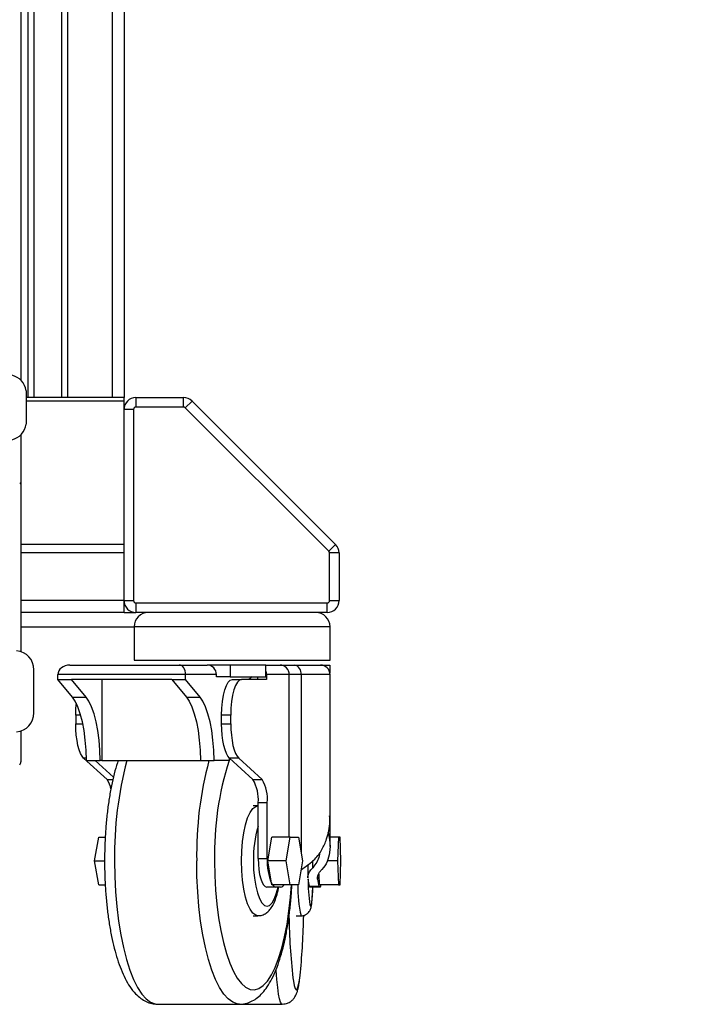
# Model space of a CAD drawing. Header units: millimetres. Extents: x 0 to 420, y 0 to 297.
# Tile 53 of 69: x 321 to 331, y 175 to 190. Entities that reach past the tile are written whole.
import ezdxf

# ---------------------------------------------------------------- set-up
doc = ezdxf.new("R2010")
doc.units = ezdxf.units.MM
doc.layers.add('QUOTE', color=174, linetype='Continuous')
doc.styles.add('SLDTEXTSTYLE3', font='TXT', dxfattribs={"width": 0.75})
doc.dimstyles.new('SLDDIMSTYLE0', dxfattribs={"dimtxt": 3, "dimasz": 3, "dimexe": 0, "dimexo": 0.0625, "dimgap": 0.75, "dimtad": 1, "dimlfac": 13.970475, "dimrnd": 1e-09, "dimzin": 12, "dimdsep": 46, "dimtxsty": 'SLDTEXTSTYLE3', "dimsah": 1, "dimcen": 0.09, "dimadec": 0, "dimazin": 3, "dimtfac": 1, "dimtdec": 3, "dimtofl": 0, "dimtmove": 0, "dimatfit": 3, "dimfxl": 0, "dimfrac": 2, "dimtolj": 1, "dimtzin": 12, "dimarcsym": 0})

# ---------------------------------------------------------------- blocks, each defined once
blk = doc.blocks.new('_D')
at = {"layer": 'QUOTE'}
for p, q in [((292.494, 201.547), (317.69, 201.547)), ((317.69, 201.547), (363.192, 201.547))]:
    blk.add_line(p, q, dxfattribs=at)
for points in [[(292.494, 201.547), (295.494, 201.047), (295.494, 202.047)], [(317.69, 201.547), (314.69, 202.047), (314.69, 201.047)]]:
    blk.add_solid(points, dxfattribs=at)
at = {"layer": 'QUOTE', "insert": (356.542, 205.414), "char_height": 3, "attachment_point": 1, "style": 'SLDTEXTSTYLE3'}
blk.add_mtext('352', dxfattribs=at)

msp = doc.modelspace()

# ---------------------------------------------------------------- linework, layer by layer
at = {"color": 7, "linetype": 'Continuous', "lineweight": 25}
for p, q in [((320.82844, 238.33793), (320.82844, 184.29539)), ((320.9179, 238.33793), (320.9179, 184.29539)), ((321.33309, 238.33793), (321.33309, 184.29539)), ((321.42255, 238.33793), (321.42255, 184.29539)), ((322.09182, 238.33793), (322.09182, 184.29539)), ((322.27077, 238.33793), (322.27077, 184.29539)), ((320.72747, 191.41922), (320.72747, 184.55269)), ((320.80621, 184.39724), (320.80621, 183.89618)), ((322.27077, 184.29539), (320.80621, 184.29539)), ((322.27077, 184.24298), (322.27077, 184.29539)), ((322.44972, 184.29539), (322.44972, 184.15223)), ((322.44972, 184.29539), (323.16297, 184.29539)), ((323.16297, 184.15223), (323.16297, 184.29539)), ((322.27077, 184.24298), (320.80621, 184.24298)), ((322.27077, 184.11644), (322.27077, 184.24298)), ((323.16297, 184.15223), (322.44972, 184.15223)), ((323.2895, 184.24298), (323.18827, 184.14175)), ((325.3382, 181.99182), (323.18827, 184.14175)), ((323.2895, 184.24298), (325.43943, 182.09305)), ((322.41393, 184.11644), (322.27077, 184.11644)), ((322.27077, 181.25326), (322.27077, 184.11644)), ((322.41393, 184.11644), (322.41393, 181.25326)), ((320.72747, 183.74073), (320.72747, 182.98388)), ((320.72747, 182.98388), (320.72747, 180.48704)), ((322.27077, 182.09305), (320.72747, 182.09305)), ((325.3382, 181.99182), (325.43943, 182.09305)), ((322.27077, 181.96651), (320.72747, 181.96651)), ((325.34869, 181.25326), (325.34869, 181.96651)), ((325.49185, 181.96651), (325.34869, 181.96651)), ((325.49185, 181.96651), (325.49185, 181.25326)), ((322.27077, 181.25326), (320.72747, 181.25326)), ((322.27077, 181.07431), (322.27077, 181.25326)), ((322.27077, 181.25326), (322.41393, 181.25326)), ((322.44972, 181.21747), (325.3129, 181.21747)), ((322.44972, 181.21747), (322.44972, 181.07431)), ((325.3129, 181.07431), (325.3129, 181.21747)), ((325.34869, 181.25326), (325.49185, 181.25326)), ((322.27077, 181.07431), (320.72747, 181.07431)), ((322.27077, 181.07431), (322.44972, 181.07431)), ((325.3129, 181.07431), (322.44972, 181.07431)), ((320.72747, 180.85957), (322.42108, 180.85957)), ((322.42108, 180.85957), (322.42108, 180.35852)), ((325.28838, 180.85957), (322.42108, 180.85957)), ((325.35584, 180.85957), (325.28838, 180.85957)), ((325.35584, 180.35852), (325.35584, 180.85957)), ((322.42108, 180.35852), (325.28838, 180.35852)), ((325.28838, 180.35852), (325.35584, 180.35852)), ((320.9213, 179.57185), (320.9213, 180.21607)), ((321.45992, 180.28694), (323.09885, 180.28694)), ((323.09885, 180.28694), (323.51721, 180.28694)), ((323.85865, 180.28694), (323.51721, 180.28694)), ((323.85865, 180.28694), (323.85865, 180.10799)), ((324.39501, 180.28694), (323.85865, 180.28694)), ((324.39501, 180.28694), (324.60844, 180.28694)), ((324.39501, 180.10799), (324.39501, 180.28694)), ((324.60844, 180.28694), (324.82222, 180.28694)), ((324.82222, 180.28694), (325.21268, 180.28694)), ((325.21268, 180.28694), (325.24076, 180.28694)), ((325.24076, 180.28416), (325.24076, 180.28694)), ((325.24076, 180.28694), (325.35378, 180.28694)), ((325.35378, 180.28694), (325.35378, 180.16801)), ((321.28044, 180.0722), (321.28044, 180.14378)), ((323.19252, 180.14378), (321.28044, 180.14378)), ((321.28044, 180.0722), (321.4853, 180.0722)), ((321.49822, 179.80773), (321.28044, 180.0722)), ((322.98765, 180.0722), (321.4853, 180.0722)), ((321.70309, 179.80773), (321.4853, 180.0722)), ((321.93585, 180.0722), (321.93585, 178.85535)), ((322.98765, 180.0722), (323.19252, 180.0722)), ((322.98765, 180.0722), (323.20544, 179.80773)), ((323.19252, 180.0722), (323.19252, 180.14378)), ((323.65379, 180.14378), (323.19252, 180.14378)), ((323.41031, 179.80773), (323.19252, 180.0722)), ((323.65379, 180.10799), (323.65379, 180.14378)), ((323.85865, 180.10799), (323.65379, 180.10799)), ((323.85865, 180.10799), (324.39501, 180.10799)), ((323.89371, 180.0722), (324.03029, 180.0722)), ((324.40574, 180.0722), (324.03029, 180.0722)), ((324.19015, 180.10799), (324.13767, 180.0722)), ((324.26916, 180.10799), (324.26916, 180.0722)), ((324.40574, 180.14378), (324.40574, 180.0722)), ((324.74501, 180.14378), (324.40574, 180.14378)), ((324.92317, 180.14378), (324.74501, 180.14378)), ((324.74501, 177.71007), (324.74501, 180.14378)), ((324.92317, 180.14378), (324.92317, 177.48241)), ((325.35584, 180.14378), (324.92317, 180.14378)), ((325.35584, 178.02583), (325.35584, 180.14378)), ((321.49822, 179.80773), (321.70309, 179.80773)), ((323.20544, 179.80773), (323.41031, 179.80773)), ((321.54757, 179.53535), (321.54757, 179.40784)), ((321.62231, 179.53535), (321.54757, 179.53535)), ((323.7328, 179.40784), (323.7328, 179.53535)), ((323.86938, 179.53535), (323.7328, 179.53535)), ((323.86938, 179.40784), (323.86938, 179.53535)), ((320.72747, 179.30088), (320.72747, 178.83889)), ((321.54757, 179.40784), (321.65319, 179.40784)), ((323.7328, 179.40784), (323.86938, 179.40784)), ((321.66588, 178.89015), (322.01578, 178.56969)), ((321.7088, 178.89015), (321.66588, 178.89015)), ((321.70952, 178.85535), (321.91439, 178.85535)), ((321.84046, 178.85535), (322.11223, 178.60644)), ((321.93585, 178.85535), (321.91439, 178.85535)), ((321.93585, 178.85535), (323.41674, 178.85535)), ((323.41674, 178.85535), (323.62161, 178.85535)), ((323.84688, 178.85535), (323.62161, 178.85535)), ((323.84755, 178.89356), (323.84688, 178.85535)), ((323.98769, 178.89015), (323.85112, 178.89015)), ((323.85112, 178.89015), (324.20102, 178.56969)), ((323.98769, 178.89015), (324.33759, 178.56969)), ((322.01578, 178.56969), (322.10388, 178.56969)), ((324.20102, 178.56969), (324.33759, 178.56969)), ((324.27553, 178.17534), (324.20724, 178.17534)), ((324.41647, 178.22456), (324.27989, 178.22456)), ((324.27989, 177.38797), (324.27989, 178.22456)), ((324.41647, 177.38797), (324.41647, 178.22456)), ((325.35584, 177.56993), (325.35584, 178.02583)), ((321.82985, 177.35218), (321.89178, 177.71007)), ((321.89178, 177.71007), (321.98944, 177.71007)), ((324.42482, 177.35218), (324.48675, 177.71007)), ((324.7599, 177.71007), (324.48675, 177.71007)), ((324.69797, 177.35218), (324.7599, 177.71007)), ((324.7599, 177.71007), (324.88377, 177.71007)), ((324.88377, 177.71007), (324.9457, 177.35218)), ((325.48108, 177.71007), (325.35584, 177.71007)), ((325.48108, 177.71007), (325.46803, 177.35218)), ((325.50718, 177.71007), (325.48108, 177.71007)), ((325.52023, 177.35218), (325.50718, 177.71007)), ((321.82985, 177.35218), (321.97917, 177.35218)), ((321.89178, 176.99428), (321.82985, 177.35218)), ((324.27989, 177.38797), (324.41647, 177.38797)), ((324.69797, 177.35218), (324.42482, 177.35218)), ((324.48675, 176.99428), (324.42482, 177.35218)), ((324.7599, 176.99428), (324.69797, 177.35218)), ((324.9457, 177.35218), (324.88377, 176.99428)), ((325.09728, 177.25046), (325.09728, 177.3559)), ((325.46803, 177.35218), (325.31492, 177.35218)), ((325.46803, 177.35218), (325.48108, 176.99428)), ((325.50718, 176.99428), (325.52023, 177.35218)), ((324.92317, 177.22194), (324.92317, 177.2179)), ((325.02243, 177.29657), (325.02243, 177.09857)), ((325.16702, 177.10906), (325.16702, 177.07736)), ((325.1895, 177.1543), (325.19533, 176.99428)), ((321.89178, 176.99428), (321.9893, 176.99428)), ((324.54519, 176.95849), (324.40862, 176.95849)), ((324.7599, 176.99428), (324.48675, 176.99428)), ((324.61421, 176.95849), (324.54519, 176.95849)), ((324.88377, 176.99428), (324.7599, 176.99428)), ((325.04454, 176.97375), (325.18741, 176.97375)), ((325.19458, 176.95849), (325.0517, 176.95849)), ((325.20912, 176.95849), (325.19458, 176.95849)), ((325.48108, 176.99428), (325.19533, 176.99428)), ((325.48108, 176.99428), (325.50718, 176.99428)), ((324.20724, 176.52901), (324.27553, 176.52901)), ((324.8512, 176.52901), (324.92264, 176.52901)), ((322.77318, 175.20479), (324.00237, 175.20479)), ((324.00237, 175.20479), (324.63689, 175.20479))]:
    msp.add_line(p, q, dxfattribs=at)
at = {"color": 7, "linetype": 'Continuous', "lineweight": 25, "flags": 128}
for points in [[(323.7328, 179.53535), (323.7359, 179.64008), (323.74505, 179.74079), (323.75992, 179.83361), (323.77993, 179.91496), (323.80432, 179.98172), (323.83214, 180.03133), (323.86232, 180.06188), (323.89371, 180.0722)], [(324.03029, 180.0722), (323.9989, 180.06188), (323.96871, 180.03133), (323.94089, 179.98172), (323.91651, 179.91496), (323.8965, 179.83361), (323.88163, 179.74079), (323.87247, 179.64008), (323.86938, 179.53535)], [(321.70952, 178.85535), (321.70363, 179.01087), (321.69101, 179.16187), (321.67194, 179.30513), (321.64682, 179.43759), (321.61618, 179.55644), (321.58068, 179.65915), (321.54108, 179.74351), (321.49822, 179.80773)], [(321.54757, 179.53535), (321.55066, 179.64008), (321.55668, 179.71349)], [(321.91439, 178.85535), (321.9085, 179.01087), (321.89588, 179.16187), (321.87681, 179.30513), (321.85168, 179.43759), (321.82105, 179.55644), (321.78555, 179.65915), (321.74595, 179.74351), (321.70309, 179.80773)], [(323.20544, 179.80773), (323.2483, 179.74351), (323.2879, 179.65915), (323.3234, 179.55644), (323.35403, 179.43759), (323.37916, 179.30513), (323.39823, 179.16187), (323.41085, 179.01087), (323.41674, 178.85535)], [(323.62161, 178.85535), (323.61571, 179.01087), (323.6031, 179.16187), (323.58402, 179.30513), (323.5589, 179.43759), (323.52826, 179.55644), (323.49277, 179.65915), (323.45317, 179.74351), (323.41031, 179.80773)], [(321.66588, 178.89015), (321.64128, 178.92004), (321.61847, 178.96284), (321.59803, 179.01742), (321.58052, 179.08233), (321.56639, 179.15586), (321.55603, 179.23605), (321.5497, 179.3208), (321.54757, 179.40784)], [(323.85112, 178.89015), (323.82652, 178.92004), (323.8037, 178.96284), (323.78327, 179.01742), (323.76576, 179.08233), (323.75163, 179.15586), (323.74126, 179.23605), (323.73493, 179.3208), (323.7328, 179.40784)], [(323.86938, 179.40784), (323.87151, 179.3208), (323.87784, 179.23605), (323.88821, 179.15586), (323.90233, 179.08233), (323.91985, 179.01742), (323.94028, 178.96284), (323.9631, 178.92004), (323.98769, 178.89015)], [(323.85504, 178.88656), (323.85351, 178.88264), (323.84703, 178.86572)], [(324.0288, 177.35218), (324.03277, 177.49916), (324.04454, 177.64141), (324.06373, 177.77438), (324.08973, 177.89377), (324.1217, 177.99575), (324.15861, 178.07705), (324.19929, 178.13505), (324.24241, 178.16789), (324.27443, 178.17533)], [(322.12955, 177.35218), (322.13332, 177.12), (322.1446, 176.89055), (322.16324, 176.66651), (322.18903, 176.45051), (322.22168, 176.24508), (322.26079, 176.05263), (322.30591, 175.87542), (322.3565, 175.71552), (322.41198, 175.57481), (322.4717, 175.45493), (322.53495, 175.3573), (322.60099, 175.28306), (322.66905, 175.23308), (322.73833, 175.20794), (322.77318, 175.20479)], [(324.00016, 175.2048), (323.96753, 175.20794), (323.89825, 175.23308), (323.83018, 175.28306), (323.76414, 175.3573), (323.70089, 175.45493), (323.64118, 175.57481), (323.5857, 175.71552), (323.5351, 175.87542), (323.48998, 176.05263), (323.45087, 176.24508), (323.41823, 176.45051), (323.39244, 176.66651), (323.37379, 176.89055), (323.36252, 177.12), (323.35874, 177.35218)], [(323.62797, 177.35218), (323.63175, 177.13187), (323.64303, 176.91444), (323.66166, 176.70271), (323.68741, 176.49945), (323.71993, 176.30731), (323.7588, 176.12879), (323.80353, 175.96621), (323.85351, 175.82171), (323.90811, 175.69715), (323.9666, 175.59418), (324.02824, 175.51412), (324.0922, 175.45802), (324.15767, 175.42662), (324.22378, 175.42032), (324.28968, 175.4392), (324.3545, 175.48302), (324.4174, 175.55121), (324.47756, 175.64288), (324.5342, 175.75683), (324.58658, 175.89158), (324.63401, 176.04537), (324.67588, 176.21619), (324.71163, 176.40183), (324.74082, 176.59985), (324.76304, 176.80769), (324.77649, 176.99428)], [(324.27634, 176.52902), (324.24241, 176.53646), (324.19929, 176.5693), (324.15861, 176.6273), (324.1217, 176.7086), (324.08973, 176.81058), (324.06373, 176.92997), (324.04454, 177.06294), (324.03277, 177.20519), (324.0288, 177.35218)], [(324.20829, 177.35218), (324.21221, 177.21951), (324.2238, 177.09195), (324.24264, 176.97438), (324.26799, 176.87134), (324.29887, 176.78677), (324.33411, 176.72393), (324.37234, 176.68524), (324.41211, 176.67217), (324.45187, 176.68524), (324.4901, 176.72393), (324.52534, 176.78677), (324.55623, 176.87134), (324.57829, 176.95849)], [(324.27989, 177.38797), (324.28236, 177.30418), (324.28969, 177.22361), (324.30158, 177.14936), (324.31759, 177.08428), (324.3371, 177.03087), (324.35936, 176.99118), (324.3835, 176.96674), (324.40862, 176.95849)], [(324.64822, 176.97375), (324.66046, 176.98517), (324.66987, 176.99428)], [(325.05473, 176.69395), (325.05713, 176.68524), (325.06551, 176.67217), (325.07389, 176.68524), (325.08195, 176.72393), (325.08937, 176.78677), (325.09588, 176.87134), (325.10053, 176.95849)], [(324.63693, 175.20479), (324.62955, 175.20794), (324.61495, 175.23308), (324.60061, 175.28306), (324.58669, 175.3573), (324.57337, 175.45493), (324.56079, 175.57481), (324.5491, 175.71552), (324.54896, 175.71739)], [(324.79994, 175.59822), (324.80692, 175.55121), (324.82017, 175.48302), (324.83383, 175.4392), (324.84772, 175.42032), (324.86165, 175.42662), (324.87544, 175.45802), (324.88892, 175.51412), (324.90191, 175.59418), (324.91267, 175.6825)]]:
    msp.add_lwpolyline(points, dxfattribs=at)
at = {"color": 7, "linetype": 'Continuous', "lineweight": 25}
for centre, radius, start, end in [((320.52353, 184.35173), 0.28632, 9.145332, 76.273448), ((322.44972, 184.11644), 0.17895, 90, 180), ((323.16297, 184.11644), 0.17895, 45, 90), ((322.44972, 184.11644), 0.03579, 90, 180), ((323.16297, 184.11644), 0.03579, 45, 90), ((320.52353, 183.94169), 0.28632, 283.726552, 350.854668), ((325.3129, 181.96651), 0.17895, 0, 45), ((325.3129, 181.96651), 0.03579, 0, 45), ((322.44972, 181.25326), 0.17895, 180, 270), ((322.44972, 181.25326), 0.03579, 180, 270), ((325.3129, 181.25326), 0.03579, 270, 0), ((325.3129, 181.25326), 0.17895, 270, 360), ((322.63582, 180.85957), 0.21474, 90, 180), ((325.14111, 180.85957), 0.21474, 0, 90), ((320.63498, 180.21607), 0.28632, 0, 84.940723), ((323.51384, 180.14699), 0.13998, 358.683888, 88.620451), ((324.2569, 180.14391), 0.14884, 359.948998, 21.885809), ((324.60507, 180.14699), 0.13998, 358.683888, 88.620451), ((324.7967, 180.16177), 0.12774, 351.901899, 78.476216), ((325.21268, 180.14378), 0.14316, 0, 90), ((320.63498, 179.57185), 0.28632, 275.059277, 0), ((320.65589, 178.83889), 0.07158, 317, 360), ((327.59251, 177.44636), 5.46377, 165.055828, 180.987712), ((328.82171, 177.44636), 5.46377, 165.055828, 180.987712), ((328.20891, 177.46341), 4.58229, 162.316179, 181.391012), ((321.78613, 178.38942), 0.29194, 7.920189, 38.130525), ((323.71861, 178.27786), 0.5638, 354.574799, 31.171485), ((323.85519, 178.27786), 0.5638, 354.574799, 31.171485), ((325.83592, 177.39069), 1.62809, 162.889942, 181.355703), ((325.25456, 177.3428), 0.83931, 176.91562, 203.353667), ((326.87264, 177.38743), 1.87432, 189.522212, 192.75067), ((327.50337, 177.07008), 2.47736, 179.67971, 188.732658), ((327.01551, 177.38743), 1.87432, 189.522212, 192.75067), ((324.55925, 177.03357), 0.07639, 210.955738, 259.393121), ((324.61177, 177.00945), 0.05102, 272.738134, 315.591321), ((326.48073, 176.92062), 1.6066, 177.372285, 194.108016), ((325.06436, 176.97374), 0.01982, 179.992689, 230.318295), ((325.20724, 176.97374), 0.01982, 179.992689, 230.318295), ((325.1361, 177.00014), 0.08407, 330.29894, 356.000235), ((334.11715, 176.6564), 9.37711, 180.832101, 186.479433), ((312.52155, 176.82412), 12.4436, 354.736104, 358.653594)]:
    msp.add_arc(centre, radius, start, end, dxfattribs=at)
for centre, major_axis, ratio, start_param, end_param in [((321.45992, 180.14378), (0.17949, 0), 0.79760572, 1.57079633, 3.14159265), ((323.09885, 180.14378), (0, 0.14316), 0.65429748, 4.71238898, 6.28318531)]:
    msp.add_ellipse(centre, major_axis=major_axis, ratio=ratio, start_param=start_param, end_param=end_param, dxfattribs=at)
for points, knots in [([(320.70824, 183.0196), (320.71315, 183.01491), (320.72334, 183.00515), (320.72729, 182.99191), (320.72745, 182.98474), (320.72747, 182.98388)], [0, 0, 0, 0, 0.4495707, 0.93426444, 1, 1, 1, 1]), ([(322.18252, 178.85535), (322.17874, 178.84492), (322.15669, 178.78415), (322.12289, 178.65789), (322.08143, 178.47835), (322.04732, 178.28695), (322.01984, 178.08705), (321.99921, 177.87996), (321.98556, 177.66779), (321.97981, 177.4909), (321.97932, 177.38556), (321.97917, 177.35218)], [0, 0, 0, 0, 0.0277194, 0.16160769, 0.29359893, 0.42426449, 0.55402103, 0.68316231, 0.81190083, 0.94039863, 1, 1, 1, 1]), ([(324.92317, 177.2179), (324.99656, 177.26936), (325.12359, 177.35844), (325.23987, 177.51981), (325.32069, 177.70404), (325.3587, 177.87383), (325.35176, 177.99684), (325.35012, 178.02583)], [0, 0, 0, 0, 0.25793294, 0.44644546, 0.63509925, 0.91400051, 1, 1, 1, 1]), ([(325.3247, 177.78498), (325.33408, 177.74553), (325.36041, 177.63477), (325.35807, 177.48539), (325.31861, 177.33832), (325.26575, 177.25756), (325.23026, 177.22031), (325.22797, 177.2179)], [0, 0, 0, 0, 0.17052734, 0.47875172, 0.73076829, 0.98259635, 1, 1, 1, 1]), ([(321.97917, 177.35218), (321.97937, 177.31434), (321.97993, 177.20462), (321.9862, 177.02365), (322.00022, 176.8122), (322.02117, 176.60628), (322.04881, 176.40791), (322.08303, 176.21895), (322.12374, 176.04106), (322.17099, 175.87563), (322.22505, 175.72374), (322.2867, 175.58619), (322.35755, 175.46373), (322.43463, 175.3653), (322.51657, 175.29125), (322.59929, 175.24174), (322.68366, 175.21055), (322.74125, 175.20791), (322.7682, 175.20667)], [0, 0, 0, 0, 0.03524308, 0.10221118, 0.16924883, 0.23639807, 0.30373477, 0.37135457, 0.43938564, 0.50800774, 0.57747916, 0.64816432, 0.72049929, 0.79456161, 0.85372898, 0.90686751, 0.9564313, 1, 1, 1, 1]), ([(325.20032, 177.47694), (325.19914, 177.46091), (325.19526, 177.40857), (325.16129, 177.3327), (325.11862, 177.27787), (325.09728, 177.25046)], [0, 0, 0, 0, 0.18094146, 0.59054527, 1, 1, 1, 1]), ([(325.02558, 177.09857), (325.02551, 177.1114), (325.02533, 177.14463), (325.05209, 177.19671), (325.08434, 177.23507), (325.09728, 177.25046)], [0, 0, 0, 0, 0.27360346, 0.70843241, 1, 1, 1, 1]), ([(325.16702, 177.07736), (325.16969, 177.11138), (325.17326, 177.15697), (325.2169, 177.20557), (325.22797, 177.2179)], [0, 0, 0, 0, 0.746282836, 1, 1, 1, 1]), ([(323.9981, 175.20661), (324.00381, 175.20597), (324.04056, 175.2019), (324.10864, 175.21709), (324.19495, 175.25045), (324.27419, 175.30363), (324.34855, 175.37465), (324.41975, 175.46727), (324.48732, 175.58322), (324.54948, 175.72092), (324.60476, 175.87599), (324.65278, 176.04467), (324.69383, 176.22527), (324.72813, 176.41629), (324.75545, 176.61633), (324.77532, 176.80941), (324.7828, 176.93741), (324.78612, 176.99428)], [0, 0, 0, 0, 0.01045324, 0.067237, 0.12355364, 0.18223348, 0.24627905, 0.31788766, 0.39634122, 0.47724096, 0.55689613, 0.63509357, 0.71218119, 0.7884931, 0.86427308, 0.939693, 1, 1, 1, 1]), ([(324.27756, 176.5315), (324.29409, 176.53186), (324.33268, 176.53269), (324.38717, 176.55855), (324.43722, 176.59803), (324.4808, 176.65249), (324.52086, 176.72552), (324.55548, 176.82118), (324.57782, 176.90178), (324.58589, 176.95117), (324.58708, 176.95849)], [0, 0, 0, 0, 0.08593206, 0.20052306, 0.31731954, 0.44898756, 0.60782414, 0.79063032, 0.96897395, 1, 1, 1, 1]), ([(324.92088, 176.53024), (324.92337, 176.52981), (324.94416, 176.52628), (324.98062, 176.53884), (325.01937, 176.56292), (325.04425, 176.59153), (325.05934, 176.61869), (325.0687, 176.64424), (325.07672, 176.67643), (325.08388, 176.72164), (325.09116, 176.79269), (325.09691, 176.87193), (325.09965, 176.93365), (325.10076, 176.95849)], [0, 0, 0, 0, 0.01007798, 0.08407492, 0.14393403, 0.19761761, 0.24981357, 0.31213572, 0.39749424, 0.55284883, 0.7142978, 0.88502093, 1, 1, 1, 1]), ([(324.63756, 175.20759), (324.65401, 175.20758), (324.69227, 175.20754), (324.74556, 175.23057), (324.79049, 175.2632), (324.82155, 175.29905), (324.84278, 175.33397), (324.85868, 175.37016), (324.87342, 175.41619), (324.88721, 175.47864), (324.89996, 175.5568), (324.90734, 175.62172), (324.91048, 175.6493)], [0, 0, 0, 0, 0.0489734, 0.11395101, 0.17419534, 0.23441864, 0.29959749, 0.3782222, 0.48607617, 0.66315922, 0.85686855, 1, 1, 1, 1])]:
    msp.add_open_spline(points, degree=3, knots=knots, dxfattribs=at)

# ---------------------------------------------------------------- dimensions: what is measured, and where the dimension line sits
at = {"layer": 'QUOTE'}
dim = msp.add_linear_dim(base=(317.68968, 201.54667), p1=(292.49368, 188.62271), p2=(317.68968, 190.00955), dimstyle='SLDDIMSTYLE0', dxfattribs=at)
dim.commit()
dim.dimension.update_dxf_attribs({"geometry": '_D', "text_midpoint": (359.86736, 201.54667), "dimtype": 160})

doc.saveas('drawing.dxf')
